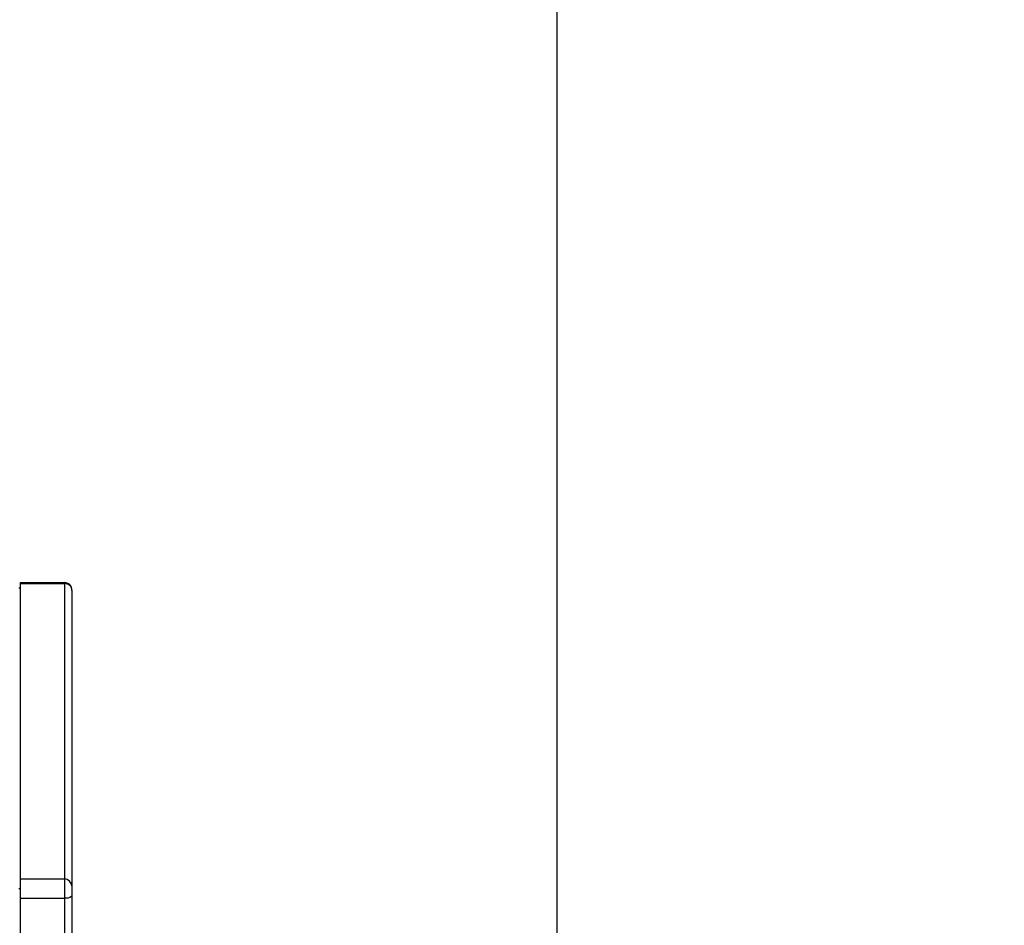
# Model space of a CAD drawing. Header units: millimetres. Extents: x 0 to 11890, y 0 to 8410.
# Tile 17 of 103: x 4296 to 4426, y 5926 to 6046. Entities that reach past the tile are written whole.
import ezdxf

# ---------------------------------------------------------------- set-up
doc = ezdxf.new("R2010")
doc.units = ezdxf.units.MM
doc.header["$LTSCALE"] = 653.95
doc.layers.get('0').update_dxf_attribs({"linetype": 'CONTINUOUS'})
doc.layers.add('304304000001DXF_CONTINUOUS_LINE', color=7, linetype='CONTINUOUS')
doc.layers.add('运动范围_DXF_DIMENSION', color=7, linetype='CONTINUOUS')
doc.styles.get("Standard").update_dxf_attribs({"font": 'txt', "width": 0.7})
doc.dimstyles.new('DIMSTYLE_4', dxfattribs={"dimtxt": 100, "dimasz": 60, "dimexe": 2, "dimexo": 0.2, "dimgap": 2.5, "dimtad": 1, "dimdsep": 46, "dimtxsty": 'Standard', "dimblk": '_FILLED', "dimblk1": '_FILLED', "dimblk2": '_FILLED', "dimcen": 0.09, "dimclrt": 5, "dimazin": 2, "dimtp": 0.01, "dimtm": 0.01, "dimtfac": 1, "dimtofl": 0, "dimtmove": 0, "dimatfit": 3, "dimldrblk": '_FILLED', "dimfxl": 0, "dimtolj": 1, "dimarcsym": 0})

# ---------------------------------------------------------------- blocks, each defined once
blk = doc.blocks.new('_FILLED')
at = {"color": 0, "linetype": 'ByBlock'}
blk.add_solid([(0, 0), (-1, 0.1167), (-1, -0.1167)], dxfattribs=at)
blk = doc.blocks.new('*D31')
at = {"layer": '运动范围_DXF_DIMENSION', "color": 2, "linetype": 'Continuous', "transparency": 16777216}
for p, q in [((4054.89, 5492.23), (4054.89, 6183.6)), ((4366.89, 5855.65), (4366.89, 6183.6)), ((4054.89, 6163.6), (4210.89, 6163.6)), ((4366.89, 6163.6), (4210.89, 6163.6))]:
    blk.add_line(p, q, dxfattribs=at)
at = {"layer": '运动范围_DXF_DIMENSION', "color": 2, "linetype": 'Continuous', "transparency": 16777216, "xscale": 60, "yscale": 60, "zscale": 60, "rotation": 180}
blk.add_blockref('_FILLED', (4054.89, 6163.6), dxfattribs=at)
at = {"layer": '运动范围_DXF_DIMENSION', "color": 2, "linetype": 'Continuous', "transparency": 16777216, "xscale": 60, "yscale": 60, "zscale": 60}
blk.add_blockref('_FILLED', (4366.89, 6163.6), dxfattribs=at)
blk = doc.blocks.new('*D34')
at = {"layer": '运动范围_DXF_DIMENSION', "color": 2, "linetype": 'Continuous', "transparency": 16777216}
for p, q in [((3701.69, 6788.14), (3701.69, 6398.84)), ((4054.89, 5492.23), (4054.89, 6438.84)), ((3701.69, 6418.84), (3878.29, 6418.84)), ((4054.89, 6418.84), (3878.29, 6418.84)), ((3878.29, 6418.84), (4425.89, 6418.84))]:
    blk.add_line(p, q, dxfattribs=at)
at = {"layer": '运动范围_DXF_DIMENSION', "color": 2, "linetype": 'Continuous', "transparency": 16777216, "xscale": 60, "yscale": 60, "zscale": 60, "rotation": 180}
blk.add_blockref('_FILLED', (3701.69, 6418.84), dxfattribs=at)
at = {"layer": '运动范围_DXF_DIMENSION', "color": 2, "linetype": 'Continuous', "transparency": 16777216, "xscale": 60, "yscale": 60, "zscale": 60}
blk.add_blockref('_FILLED', (4054.89, 6418.84), dxfattribs=at)

msp = doc.modelspace()

# ---------------------------------------------------------------- linework, layer by layer
at = {"layer": '304304000001DXF_CONTINUOUS_LINE', "color": 7, "linetype": 'Continuous'}
for p, q in [((4296.094, 5971.421), (4301.894, 5971.421)), ((4296.094, 5763.045), (4296.094, 5971.421)), ((4295.894, 5970.703), (4296.094, 5970.703)), ((4302.894, 5970.421), (4302.894, 5764.045)), ((4295.894, 5931.029), (4296.094, 5931.029))]:
    msp.add_line(p, q, dxfattribs=at)
at = {"layer": '304304000001DXF_CONTINUOUS_LINE', "color": 9, "linetype": 'Continuous'}
for p, q in [((4296.094, 5971.301), (4301.894, 5971.301)), ((4301.894, 5971.421), (4301.894, 5763.045)), ((4296.094, 5932.31), (4301.894, 5932.31)), ((4296.094, 5929.747), (4301.894, 5929.747))]:
    msp.add_line(p, q, dxfattribs=at)
at = {"layer": '304304000001DXF_CONTINUOUS_LINE', "color": 7, "linetype": 'Continuous'}
msp.add_arc((4301.894, 5970.421), 1, 359.99777, 90, dxfattribs=at)
at = {"layer": '304304000001DXF_CONTINUOUS_LINE', "color": 9, "linetype": 'Continuous'}
for points, knots in [([(4302.276, 5971.228), (4302.215, 5971.251), (4302.089, 5971.288), (4301.959, 5971.301), (4301.894, 5971.301)], [0, 0, 0, 0, 0.5027933, 1, 1, 1, 1]), ([(4302.894, 5970.361), (4302.894, 5970.422), (4302.88, 5970.545), (4302.841, 5970.663), (4302.816, 5970.72)], [0, 0, 0, 0, 0.4948564, 1, 1, 1, 1]), ([(4302.894, 5930.089), (4302.894, 5930.039), (4302.625, 5929.726), (4302.21, 5929.747), (4301.894, 5929.747)], [0, 0, 0, 0, 0.1372203, 1, 1, 1, 1])]:
    msp.add_open_spline(points, degree=3, knots=knots, dxfattribs=at)
for points in [[(4302.816, 5970.72), (4302.717, 5970.946), (4302.506, 5971.138), (4302.276, 5971.228)], [(4302.894, 5931.371), (4302.894, 5931.828), (4302.351, 5932.31), (4301.894, 5932.31)]]:
    msp.add_open_spline(points, degree=3, dxfattribs=at)

# ---------------------------------------------------------------- dimensions: what is measured, and where the dimension line sits
at = {"layer": '运动范围_DXF_DIMENSION', "color": 2, "linetype": 'Continuous'}
dim = msp.add_linear_dim(base=(3701.694, 6418.839), p1=(4054.894, 5492.033), p2=(3701.694, 6788.34), angle=180, dimstyle='DIMSTYLE_4', dxfattribs=at)
dim.commit()
dim.dimension.update_dxf_attribs({"geometry": '*D34', "text_midpoint": (4075.888, 6418.839), "dimtype": 160})
dim = msp.add_linear_dim(base=(4366.894, 6163.605), p1=(4054.894, 5492.033), p2=(4366.894, 5855.454), dimstyle='DIMSTYLE_4', dxfattribs=at)
dim.commit()
dim.dimension.update_dxf_attribs({"geometry": '*D31', "text_midpoint": (4105.894, 6163.605), "dimtype": 160})

doc.saveas('drawing.dxf')
